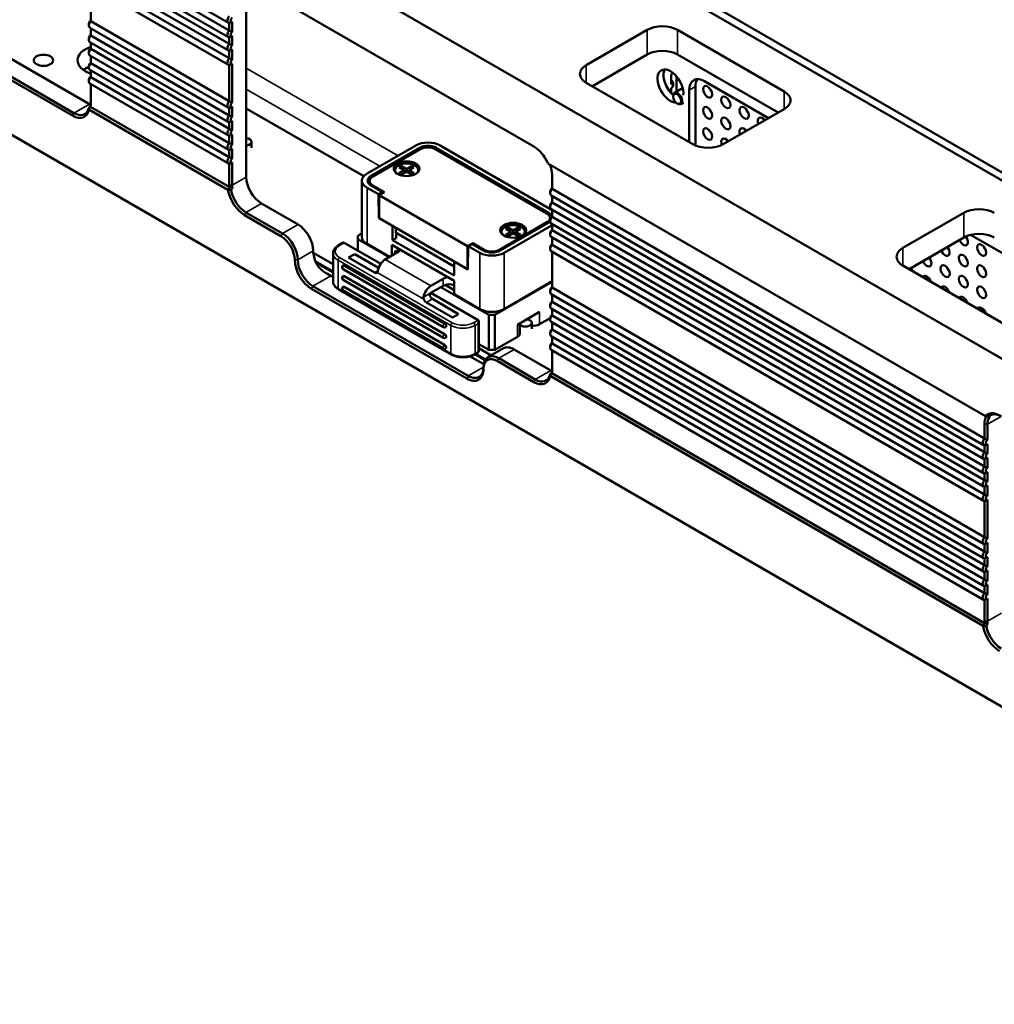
# Model space of a CAD drawing. Header units: millimetres. Extents: x 0 to 8058, y -283 to 1782.
# Tile 27 of 35: x 2145 to 2315, y 342 to 514. Entities that reach past the tile are written whole.
import ezdxf

# ---------------------------------------------------------------- set-up
doc = ezdxf.new("R2010")
doc.units = ezdxf.units.MM
doc.header["$LTSCALE"] = 3
doc.layers.add('Sichtbar (ISO)', color=7, linetype='Continuous', lineweight=50)
doc.layers.add('Sichtbar schmal (ISO)', color=7, linetype='Continuous', lineweight=35)

msp = doc.modelspace()

# ---------------------------------------------------------------- linework, layer by layer
at = {"layer": 'Sichtbar (ISO)'}
for p, q in [((1618.485, 857.384), (2405.866, 402.79)), ((2405.866, 342.165), (1618.485, 796.759)), ((2170.259, 571.273), (2354.467, 464.92)), ((2169.856, 570.081), (2354.537, 463.456)), ((2181.473, 513.065), (2157.343, 526.996)), ((2157.486, 525.656), (2181.616, 511.725)), ((2181.473, 510.581), (2157.343, 524.512)), ((2157.486, 523.317), (2181.616, 509.386)), ((2181.473, 508.242), (2157.343, 522.173)), ((2181.473, 505.742), (2157.343, 519.674)), ((2157.486, 520.818), (2181.616, 506.886)), ((2157.486, 519.592), (2157.486, 513.348)), ((2184.268, 520.625), (2234.649, 491.538)), ((2184.579, 520.446), (2184.579, 486.206)), ((2157.175, 512.884), (2157.175, 512.577)), ((2157.486, 513.348), (2181.616, 499.417)), ((2181.616, 511.725), (2181.616, 513.027)), ((2182.146, 513.258), (2182.146, 511.493)), ((2136.053, 511.16), (2157.267, 498.913)), ((2181.473, 498.273), (2157.343, 512.204)), ((2157.486, 512.122), (2157.486, 510.849)), ((2243.795, 505.698), (2254.402, 511.822)), ((2259.705, 511.822), (2278.267, 501.105)), ((2133.356, 509.603), (2154.569, 497.355)), ((2157.175, 510.384), (2157.175, 510.078)), ((2181.473, 495.773), (2157.343, 509.705)), ((2157.486, 510.849), (2181.616, 496.917)), ((2157.486, 509.623), (2157.486, 508.51)), ((2181.616, 509.386), (2181.616, 510.543)), ((2182.146, 510.774), (2182.146, 509.154)), ((2154.304, 496.896), (2133.091, 509.143)), ((2157.175, 508.045), (2157.175, 507.739)), ((2157.486, 508.51), (2181.616, 494.578)), ((2181.616, 506.886), (2181.616, 508.204)), ((2182.146, 508.435), (2182.146, 506.655)), ((2244.855, 502.024), (2254.402, 507.535)), ((2259.705, 507.535), (2277.206, 497.431)), ((2181.473, 493.434), (2157.343, 507.366)), ((2157.486, 507.284), (2157.486, 506.026)), ((2157.486, 506.026), (2181.616, 492.094)), ((2182.146, 505.936), (2182.146, 499.185)), ((2157.175, 505.561), (2157.175, 505.255)), ((2181.473, 490.95), (2157.343, 504.882)), ((2157.486, 504.799), (2157.486, 503.625)), ((2181.616, 499.417), (2181.616, 505.704)), ((2258.606, 502.395), (2258.606, 504.077)), ((2157.175, 503.161), (2157.175, 502.854)), ((2181.473, 488.55), (2157.343, 502.481)), ((2157.486, 503.625), (2181.616, 489.694)), ((2157.486, 502.399), (2157.486, 498.733)), ((2262.357, 491.919), (2243.795, 502.636)), ((2258.748, 502.895), (2258.606, 502.977)), ((2258.917, 502.215), (2258.917, 502.522)), ((2259.514, 503.72), (2259.514, 501.069)), ((2275.53, 496.463), (2264.393, 502.893)), ((2258.606, 500.791), (2258.606, 501.676)), ((2260.577, 501.683), (2259.164, 500.867)), ((2261.742, 501.362), (2261.742, 492.274)), ((2262.802, 501.975), (2262.802, 491.699)), ((2258.931, 500.229), (2258.931, 500.352)), ((2259.62, 499.035), (2259.726, 498.974)), ((2260.713, 499.163), (2260.289, 498.918)), ((2181.399, 484.008), (2157.172, 497.996)), ((2157.473, 498.429), (2157.477, 498.432)), ((2181.624, 484.491), (2157.477, 498.432)), ((2181.616, 496.917), (2181.616, 498.235)), ((2182.146, 498.466), (2182.146, 496.686)), ((2205.034, 486.337), (2184.579, 498.147)), ((2278.267, 498.043), (2267.66, 491.919)), ((2181.616, 494.578), (2181.616, 495.735)), ((2182.146, 495.967), (2182.146, 494.347)), ((2181.616, 492.094), (2181.616, 493.396)), ((2182.146, 493.628), (2182.146, 491.862)), ((2185.523, 491.307), (2185.523, 492.348)), ((2181.616, 489.694), (2181.616, 490.912)), ((2182.146, 491.144), (2182.146, 489.462)), ((2205.611, 486.806), (2214.097, 491.705)), ((2206.292, 486.413), (2214.777, 491.312)), ((2214.892, 491.062), (2206.619, 486.286)), ((2236.954, 479.856), (2217.544, 491.062)), ((2237.281, 479.983), (2217.659, 491.312)), ((2237.831, 480.452), (2218.339, 491.705)), ((2182.146, 488.743), (2182.146, 484.802)), ((2181.616, 484.802), (2181.616, 488.512)), ((2210.481, 487.204), (2210.481, 487.388)), ((2211.657, 488.123), (2211.233, 487.878)), ((2211.233, 487.878), (2212.082, 487.388)), ((2212.082, 487.388), (2211.233, 486.898)), ((2211.233, 486.898), (2211.657, 486.653)), ((2212.506, 487.633), (2211.657, 488.123)), ((2212.013, 487.427), (2211.657, 488.123)), ((2211.657, 486.653), (2212.506, 487.143)), ((2212.15, 486.937), (2212.082, 487.388)), ((2212.089, 487.341), (2212.469, 487.121)), ((2213.354, 488.123), (2212.506, 487.633)), ((2212.506, 487.633), (2212.506, 487.143)), ((2212.506, 487.143), (2213.354, 486.653)), ((2212.923, 487.341), (2212.543, 487.121)), ((2212.862, 486.937), (2212.93, 487.388)), ((2212.93, 487.388), (2213.779, 487.878)), ((2213.779, 486.898), (2212.93, 487.388)), ((2212.998, 487.427), (2213.354, 488.123)), ((2213.779, 487.878), (2213.354, 488.123)), ((2213.354, 486.653), (2213.779, 486.898)), ((2214.531, 487.204), (2214.531, 487.388)), ((2313.345, 444.572), (2237.094, 488.595)), ((2204.733, 475.783), (2204.733, 485.581)), ((2206.07, 485.52), (2206.07, 484.902)), ((2237.831, 486.639), (2237.831, 484.153)), ((2181.624, 484.491), (2181.628, 484.483)), ((2205.611, 484.357), (2207.618, 483.198)), ((2206.292, 484.75), (2208.298, 483.591)), ((2206.619, 484.755), (2208.634, 483.591)), ((2208.298, 483.591), (2207.618, 483.198)), ((2208.634, 483.591), (2207.733, 483.071)), ((2208.307, 483.402), (2208.298, 483.591)), ((2237.52, 483.689), (2237.52, 483.383)), ((2237.831, 484.153), (2313.138, 440.675)), ((2207.68, 479.06), (2207.618, 483.198)), ((2207.733, 483.071), (2223.112, 474.191)), ((2207.733, 479.029), (2207.733, 483.071)), ((2312.995, 439.531), (2237.688, 483.01)), ((2237.831, 482.927), (2237.831, 481.753)), ((2237.831, 481.753), (2313.138, 438.275)), ((2184.533, 480.056), (2190.897, 476.382)), ((2187.23, 481.613), (2193.594, 477.939)), ((2237.52, 481.289), (2237.52, 480.982)), ((2312.995, 437.131), (2237.688, 480.609)), ((2237.831, 480.527), (2237.831, 479.269)), ((2190.631, 475.922), (2184.268, 479.596)), ((2207.68, 479.06), (2207.733, 479.09)), ((2207.68, 479.06), (2210.029, 477.703)), ((2207.733, 479.029), (2223.112, 470.15)), ((2236.954, 478.325), (2228.681, 473.548)), ((2237.503, 479.09), (2237.503, 478.472)), ((2237.52, 478.804), (2237.52, 478.498)), ((2237.831, 479.269), (2313.138, 435.79)), ((2298.949, 473.854), (2309.556, 479.978)), ((2210.029, 477.703), (2210.066, 475.232)), ((2210.633, 477.354), (2210.687, 475.59)), ((2228.796, 473.421), (2237.281, 478.32)), ((2229.042, 476.488), (2229.042, 476.671)), ((2229.476, 473.028), (2237.831, 477.851)), ((2230.219, 477.406), (2229.795, 477.161)), ((2229.795, 477.161), (2230.643, 476.671)), ((2230.643, 476.671), (2229.795, 476.181)), ((2231.067, 476.916), (2230.219, 477.406)), ((2230.575, 476.711), (2230.219, 477.406)), ((2230.711, 476.221), (2230.643, 476.671)), ((2230.65, 476.624), (2231.03, 476.405)), ((2231.916, 477.406), (2231.067, 476.916)), ((2231.067, 476.916), (2231.067, 476.426)), ((2231.484, 476.624), (2231.104, 476.405)), ((2231.423, 476.221), (2231.492, 476.671)), ((2231.492, 476.671), (2232.34, 477.161)), ((2232.34, 476.181), (2231.492, 476.671)), ((2231.56, 476.711), (2231.916, 477.406)), ((2232.34, 477.161), (2231.916, 477.406)), ((2233.092, 476.488), (2233.092, 476.671)), ((2312.995, 434.647), (2237.688, 478.125)), ((2237.831, 478.043), (2237.831, 476.93)), ((2237.831, 476.93), (2313.138, 433.451)), ((2204.021, 475.998), (2204.733, 476.409)), ((2204.021, 475.998), (2204.021, 475.385)), ((2209.456, 472.247), (2204.021, 475.385)), ((2204.021, 475.385), (2204.021, 473.395)), ((2210.066, 475.232), (2210.687, 475.59)), ((2210.066, 475.232), (2220.779, 469.047)), ((2220.803, 470.626), (2210.66, 476.482)), ((2229.795, 476.181), (2230.219, 475.936)), ((2230.219, 475.936), (2231.067, 476.426)), ((2231.067, 476.426), (2231.916, 475.936)), ((2231.916, 475.936), (2232.34, 476.181)), ((2237.52, 476.465), (2237.52, 476.159)), ((2312.995, 432.308), (2237.688, 475.786)), ((2237.831, 475.704), (2237.831, 474.43)), ((2300.01, 470.18), (2309.556, 475.692)), ((2330.685, 464.62), (2310.718, 476.147)), ((2200.651, 474.332), (2201.369, 474.747)), ((2207.998, 471.099), (2201.634, 474.773)), ((2209.536, 472.293), (2205.611, 474.559)), ((2220.779, 468.129), (2209.934, 474.39)), ((2209.934, 474.39), (2209.934, 472.523)), ((2210.508, 473.355), (2210.485, 472.841)), ((2210.941, 473.104), (2210.491, 473.365)), ((2224.014, 474.712), (2223.112, 474.191)), ((2223.112, 470.15), (2223.112, 474.191)), ((2223.165, 470.119), (2223.227, 474.186)), ((2223.908, 474.579), (2223.227, 474.186)), ((2223.227, 474.186), (2225.234, 473.028)), ((2223.908, 474.579), (2225.914, 473.421)), ((2226.029, 473.548), (2224.014, 474.712)), ((2224.014, 474.712), (2224.014, 474.518)), ((2237.52, 473.966), (2237.52, 473.66)), ((2312.995, 429.808), (2237.688, 473.287)), ((2237.831, 474.43), (2313.138, 430.952)), ((2237.831, 473.204), (2237.831, 466.961)), ((2196.259, 473.032), (2199.695, 471.049)), ((2199.695, 472.936), (2199.695, 468.037)), ((2203.464, 472.798), (2202.403, 472.186)), ((2206.937, 469.568), (2202.403, 472.186)), ((2207.629, 470.393), (2203.464, 472.798)), ((2210.941, 473.104), (2208.793, 471.864)), ((2220.779, 469.047), (2220.816, 471.475)), ((2220.816, 471.475), (2223.165, 470.119)), ((2218.947, 460.087), (2201.447, 470.192)), ((2219.135, 460.718), (2201.634, 470.823)), ((2223.166, 470.181), (2223.112, 470.15)), ((2317.511, 460.076), (2298.949, 470.792)), ((2199.303, 468.987), (2199.695, 468.761)), ((2218.947, 458.22), (2201.447, 468.324)), ((2219.135, 458.851), (2201.634, 468.955)), ((2218.896, 468.511), (2216.748, 467.271)), ((2220.779, 468.129), (2220.779, 465.802)), ((2229.476, 463.23), (2237.831, 468.053)), ((2222.982, 451.121), (2195.935, 466.737)), ((2196.2, 467.196), (2223.247, 451.58)), ((2200.651, 466.64), (2220.273, 455.312)), ((2218.947, 456.352), (2201.447, 466.456)), ((2219.135, 456.983), (2201.634, 467.087)), ((2216.748, 466.047), (2218.896, 467.287)), ((2226.825, 462.219), (2218.472, 467.042)), ((2220.779, 466.537), (2219.229, 467.432)), ((2227.885, 462.219), (2237.831, 467.961)), ((2237.52, 466.496), (2237.52, 466.19)), ((2237.831, 466.961), (2313.138, 423.482)), ((2224.969, 461.301), (2216.748, 466.047)), ((2221.548, 462.357), (2217.014, 464.975)), ((2225.234, 463.23), (2220.779, 465.802)), ((2312.995, 422.339), (2237.688, 465.817)), ((2237.831, 465.735), (2237.831, 464.461)), ((2220.487, 461.745), (2215.953, 464.363)), ((2237.52, 463.997), (2237.52, 463.691)), ((2312.995, 419.839), (2237.688, 463.318)), ((2237.831, 464.461), (2313.138, 420.983)), ((2237.831, 463.235), (2237.831, 462.122)), ((2221.548, 462.357), (2220.487, 461.745)), ((2226.825, 462.219), (2227.885, 462.219)), ((2226.825, 456.096), (2226.825, 462.219)), ((2227.885, 462.219), (2227.885, 456.096)), ((2235.636, 462.714), (2231.802, 460.5)), ((2235.636, 460.57), (2237.52, 461.658)), ((2237.52, 461.658), (2237.52, 461.352)), ((2237.831, 462.122), (2313.138, 418.644)), ((2225.078, 461.058), (2225.078, 455.943)), ((2232.242, 460.754), (2232.242, 458.969)), ((2234.314, 459.77), (2234.314, 460.811)), ((2312.995, 417.5), (2237.688, 460.979)), ((2237.831, 460.896), (2237.831, 459.638)), ((2237.831, 459.638), (2313.138, 416.16)), ((2227.885, 456.096), (2231.802, 458.357)), ((2237.52, 459.174), (2237.52, 458.868)), ((2312.995, 415.016), (2237.688, 458.494)), ((2237.831, 458.412), (2237.831, 457.238)), ((2225.078, 457.104), (2226.825, 456.096)), ((2225.078, 456.394), (2227.232, 455.15)), ((2229.373, 456.385), (2226.675, 454.828)), ((2227.885, 456.096), (2226.825, 456.096)), ((2231.248, 456.2), (2237.612, 452.525)), ((2237.52, 456.773), (2237.52, 456.467)), ((2312.995, 412.616), (2237.688, 456.094)), ((2237.831, 457.238), (2313.138, 413.759)), ((2223.56, 454.982), (2225.937, 453.61)), ((2224.361, 455.312), (2224.891, 455.618)), ((2228.55, 454.642), (2234.914, 450.968)), ((2237.831, 456.012), (2237.831, 452.346)), ((2234.649, 450.509), (2228.285, 454.183)), ((2237.517, 451.608), (2312.921, 408.074)), ((2237.818, 452.042), (2237.822, 452.045)), ((2237.822, 452.045), (2313.146, 408.556)), ((2313.387, 444.547), (2313.345, 444.572)), ((2313.387, 444.547), (2313.463, 444.504)), ((2313.138, 440.675), (2313.138, 443.16)), ((2313.668, 443.16), (2313.668, 440.443)), ((2313.138, 438.275), (2313.138, 439.493)), ((2313.668, 439.725), (2313.668, 438.043)), ((2313.668, 437.324), (2313.668, 435.559)), ((2313.138, 435.79), (2313.138, 437.093)), ((2313.138, 433.451), (2313.138, 434.608)), ((2313.668, 434.84), (2313.668, 433.22)), ((2313.138, 430.952), (2313.138, 432.27)), ((2313.668, 432.501), (2313.668, 430.72)), ((2313.138, 423.482), (2313.138, 429.77)), ((2313.668, 430.002), (2313.668, 423.251)), ((2313.138, 420.983), (2313.138, 422.3)), ((2313.668, 422.532), (2313.668, 420.751)), ((2313.668, 420.033), (2313.668, 418.412)), ((2313.138, 418.644), (2313.138, 419.801)), ((2313.138, 416.16), (2313.138, 417.462)), ((2313.668, 417.694), (2313.668, 415.928)), ((2313.138, 413.759), (2313.138, 414.978)), ((2313.668, 415.209), (2313.668, 413.528)), ((2313.138, 408.867), (2313.138, 412.578)), ((2313.668, 412.809), (2313.668, 408.867)), ((2313.146, 408.556), (2313.15, 408.549))]:
    msp.add_line(p, q, dxfattribs=at)
for centre, start, end in [((2201.634, 470.516), 120, 240), ((2201.634, 468.649), 120, 240), ((2201.634, 466.781), 120, 240), ((2219.135, 460.412), 240, 300), ((2219.135, 458.544), 240, 300), ((2219.135, 456.677), 240, 300), ((2224.703, 455.943), 300, 0)]:
    msp.add_arc(centre, 0.375, start, end, dxfattribs=at)
for centre, major_axis, ratio, start_param, end_param in [((2157.751, 512.91), (-0.408, -0.706), 0.5773503, 4.405013, 6.2831853), ((2157.486, 513.063), (0.22, 0.381), 0.5773503, 0.7853982, 2.3561945), ((2181.881, 513.771), (-0.408, -0.706), 0.5773503, 4.405013, 6.5905613), ((2182.146, 513.618), (-0.22, -0.381), 0.5773503, 3.9269908, 7.0685835), ((2257.053, 510.291), (3.75, 0), 0.5773503, 0.7853982, 2.3561945), ((2157.486, 510.564), (0.22, 0.381), 0.5773503, 0.7853982, 2.3561945), ((2181.881, 511.287), (-0.408, -0.706), 0.5773503, 4.405013, 6.5905613), ((2182.146, 511.134), (-0.22, -0.381), 0.5773503, 3.9269908, 7.0685835), ((2157.751, 510.411), (-0.408, -0.706), 0.5773503, 4.405013, 6.2831853), ((2181.881, 508.948), (-0.408, -0.706), 0.5773503, 4.405013, 6.5905613), ((2159.871, 506.54), (-4.687, 0), 0.5773503, 5.2461005, 7.3202701), ((2157.751, 508.072), (-0.408, -0.706), 0.5773503, 4.405013, 6.2831853), ((2157.486, 508.225), (0.22, 0.381), 0.5773503, 0.7853982, 2.3561945), ((2182.146, 508.795), (-0.22, -0.381), 0.5773503, 3.9269908, 7.0685835), ((2257.053, 506.004), (3.75, 0), 0.5773503, 0.7853982, 2.3561945), ((2157.751, 505.588), (-0.408, -0.706), 0.5773503, 4.405013, 6.2831853), ((2157.486, 505.741), (0.22, 0.381), 0.5773503, 0.7853982, 2.3561945), ((2181.881, 506.448), (-0.408, -0.706), 0.5773503, 4.405013, 6.5905613), ((2182.146, 506.295), (-0.22, -0.381), 0.5773503, 3.9269908, 7.0685835), ((2159.871, 503.172), (4.688, 0), 0.5773503, 2.1835623, 2.4699739), ((2159.871, 502.866), (-5.063, 0), 0.5773503, 5.2739758, 5.4600284), ((2246.446, 504.167), (-3.75, 0), 0.5773503, 5.4977871, 7.0685835), ((2258.454, 502.036), (-1.594, 2.76), 0.5773503, 3.830433, 9.1162388), ((2259.514, 502.648), (-1.594, 2.76), 0.5773503, 0.3392248, 2.0973808), ((2258.606, 504.436), (0.22, 0.381), 0.5773503, 3.9269908, 4.8562068), ((2157.751, 503.187), (-0.408, -0.706), 0.5773503, 4.405013, 6.2831853), ((2157.486, 503.34), (0.22, 0.381), 0.5773503, 0.7853982, 2.3561945), ((2258.34, 502.189), (0.408, 0.706), 0.5773503, 5.4977871, 6.5905613), ((2258.606, 502.036), (0.22, 0.381), 0.5773503, 3.9269908, 7.0685835), ((2264.393, 499.831), (-1.875, 3.248), 0.5773503, 5.4977871, 7.0685835), ((2265.454, 500.444), (-1.875, 3.248), 0.5773503, 0.2867566, 0.7853982), ((2259.726, 499.893), (0.562, -0.974), 0.5773503, 5.4977871, 10.2101761), ((2265.984, 501.668), (0.563, -0.974), 0.5773503, 4.3725521, 5.0522259), ((2275.615, 499.574), (3.75, 0), 0.5773503, 5.4977871, 7.0685835), ((2157.267, 501.975), (1.875, -3.248), 0.5773503, 5.4977871, 5.5773849), ((2154.834, 500.57), (-1.875, 3.248), 0.5773503, 3.7849374, 3.9269908), ((2181.881, 498.979), (-0.408, -0.706), 0.5773503, 4.405013, 6.5905613), ((2182.146, 498.826), (-0.22, -0.381), 0.5773503, 3.9269908, 7.0685835), ((2269.166, 499.831), (0.563, -0.974), 0.5773503, 4.3725521, 5.0522259), ((2154.304, 500.264), (2.063, -3.572), 0.5773503, 5.4977871, 6.8857483), ((2154.569, 500.417), (1.875, -3.248), 0.5773503, 5.4977871, 6.8348973), ((2154.569, 500.417), (2.063, -3.572), 0.5773503, 0.6928055, 0.7853982), ((2265.984, 497.994), (0.563, -0.974), 0.5773503, 4.3725521, 5.0522259), ((2272.348, 497.994), (0.563, -0.974), 0.5773503, 4.3725521, 5.0522259), ((2181.881, 496.479), (-0.408, -0.706), 0.5773503, 4.405013, 6.5905613), ((2182.146, 496.326), (-0.22, -0.381), 0.5773503, 3.9269908, 7.0685835), ((2269.166, 496.157), (0.563, -0.974), 0.5773503, 4.3725521, 5.0522259), ((2274.47, 495.545), (-0.563, 0.974), 0.5773503, 4.9503536, 7.616017), ((2275.53, 496.157), (0.563, -0.974), 0.5773503, 4.3725521, 4.4744244), ((2181.881, 494.14), (-0.408, -0.706), 0.5773503, 4.405013, 6.5905613), ((2182.146, 493.987), (-0.22, -0.381), 0.5773503, 3.9269908, 7.0685835), ((2265.984, 494.32), (0.563, -0.974), 0.5773503, 4.3725521, 5.0522259), ((2271.288, 493.708), (-0.563, 0.974), 0.5773503, 4.9503536, 7.616017), ((2272.348, 494.32), (0.563, -0.974), 0.5773503, 4.3725521, 4.4744244), ((2181.881, 491.656), (-0.408, -0.706), 0.5773503, 4.405013, 6.5905613), ((2184.398, 492.348), (1.125, 0), 0.5773503, 4.8733608, 7.6930098), ((2216.218, 490.48), (3, 0), 0.5773503, 0.7853982, 2.3561945), ((2268.106, 491.87), (-0.563, 0.974), 0.5773503, 4.9503536, 7.6070702), ((2269.166, 492.483), (0.563, -0.974), 0.5773503, 4.3725521, 4.4744244), ((2182.146, 491.503), (-0.22, -0.381), 0.5773503, 3.9269908, 7.0685835), ((2216.218, 490.48), (2.037, 0), 0.5773503, 0.7853982, 2.3561945), ((2216.218, 490.297), (-1.875, 0), 0.5773503, 3.9269908, 5.4977871), ((2234.649, 488.17), (2.062, -3.572), 0.5773503, 1.3623295, 2.3561945), ((2265.008, 493.45), (-3.75, 0), 0.5773503, 0.7853982, 2.3561945), ((2181.881, 489.256), (-0.408, -0.706), 0.5773503, 4.405013, 6.5905613), ((2182.146, 489.103), (-0.22, -0.381), 0.5773503, 3.9269908, 7.0685835), ((2212.506, 487.388), (2.25, 0), 0.5773503, 0.1062659, 3.0353267), ((2212.506, 487.388), (2.025, 0), 0.5773503, 5.8936673, 9.8142959), ((2212.506, 487.204), (-2.025, 0), 0.5773503, 0, 0.1023161), ((2212.506, 487.204), (2.025, 0), 0.5773503, 6.1808692, 6.2831853), ((2234.914, 488.323), (2.063, -3.572), 0.5773503, 0.7853982, 1.25726), ((2187.23, 484.675), (-1.875, 3.248), 0.5773503, 0.7853982, 2.3561945), ((2207.733, 485.581), (-3, 0), 0.5773503, 5.4977871, 7.0685835), ((2207.733, 485.581), (-2.037, 0), 0.5773503, 5.4977871, 7.0685835), ((2207.945, 485.52), (-1.875, 0), 0.5773503, 5.4977871, 7.0685835), ((2184.268, 482.965), (-2.062, 3.572), 0.5773503, 0.9682333, 2.3561945), ((2184.533, 483.118), (-2.063, 3.572), 0.5773503, 0.7853982, 0.8779862), ((2184.533, 483.118), (1.875, -3.248), 0.5773503, 4.1606722, 5.4977871), ((2184.798, 483.271), (1.875, -3.248), 0.5773503, 3.9269908, 4.0690391), ((2238.096, 483.716), (-0.408, -0.706), 0.5773503, 4.405013, 6.2831853), ((2237.831, 483.869), (0.22, 0.381), 0.5773503, 0.7853982, 2.3561945), ((2238.096, 481.315), (-0.408, -0.706), 0.5773503, 4.405013, 6.2831853), ((2237.831, 481.468), (0.22, 0.381), 0.5773503, 0.7853982, 2.3561945), ((2312.208, 478.447), (3.75, 0), 0.5773503, 0.7853982, 2.3561945), ((2235.628, 479.09), (1.875, 0), 0.5773503, 5.4977871, 7.0685835), ((2235.84, 479.151), (2.037, 0), 0.5773503, 0.2148453, 0.7853982), ((2235.84, 479.151), (2.037, 0), 0.5773503, 5.4977871, 5.6813388), ((2238.096, 478.831), (-0.408, -0.706), 0.5773503, 4.405013, 6.2831853), ((2237.831, 478.984), (0.22, 0.381), 0.5773503, 0.7853982, 2.3561945), ((2193.594, 474.877), (1.875, -3.248), 0.5773503, 0.7853982, 2.3561945), ((2231.067, 476.671), (2.25, 0), 0.5773503, 0.1062659, 3.0353267), ((2231.067, 476.671), (2.025, 0), 0.5773503, 5.8936673, 9.8142959), ((2238.096, 476.492), (-0.408, -0.706), 0.5773503, 4.405013, 6.2831853), ((2237.831, 476.645), (0.22, 0.381), 0.5773503, 0.7853982, 2.3561945), ((2190.631, 473.167), (-1.688, 2.923), 0.5773503, 3.9269908, 5.4977871), ((2190.897, 473.32), (1.875, -3.248), 0.5773503, 0.7853982, 2.3561945), ((2207.733, 475.783), (-3, 0), 0.5773503, 0, 0.7853982), ((2231.067, 476.488), (-2.025, 0), 0.5773503, 0, 0.1023161), ((2231.067, 476.488), (2.025, 0), 0.5773503, 6.1808692, 6.2831853), ((2309.471, 475.336), (0.563, -0.974), 0.5773503, 4.4744713, 8.0740225), ((2312.208, 474.161), (3.75, 0), 0.5773503, 0.7853982, 2.3561945), ((2310.532, 475.949), (0.563, -0.974), 0.5773503, 4.4886894, 5.0522259), ((2198.898, 471.815), (1.875, -3.248), 0.5773503, 3.9269908, 4.5704919), ((2201.369, 474.314), (0.265, 0.459), 0.5773503, 0, 0.7853982), ((2209.881, 473.717), (1.5, 0), 0.5773503, 5.4977871, 6.1103913), ((2227.355, 474.252), (2.037, 0), 0.5773503, 3.9269908, 5.4977871), ((2227.355, 474.314), (-1.875, 0), 0.5773503, 0.7853982, 2.3561945), ((2238.096, 473.993), (-0.408, -0.706), 0.5773503, 4.405013, 6.2831853), ((2237.831, 474.146), (0.22, 0.381), 0.5773503, 0.7853982, 2.3561945), ((2301.601, 472.323), (-3.75, 0), 0.5773503, 5.4977871, 7.0685835), ((2306.289, 473.499), (0.563, -0.974), 0.5773503, 4.4744713, 8.0918993), ((2307.35, 474.112), (0.563, -0.974), 0.5773503, 4.4744713, 5.0522259), ((2313.714, 474.112), (0.562, -0.974), 0.5773503, 4.3725521, 5.0522259), ((2195.935, 470.105), (-2.062, 3.572), 0.5773503, 0.7853982, 2.3561945), ((2196.2, 470.258), (1.875, -3.248), 0.5773503, 3.9269908, 5.4977871), ((2208.793, 470.333), (0.938, 1.624), 0.5773503, 0.7853982, 2.1548366), ((2227.355, 474.252), (3, 0), 0.5773503, 3.9269908, 5.4977871), ((2303.107, 471.662), (0.562, -0.974), 0.5773503, 4.4744713, 8.0918993), ((2304.168, 472.275), (0.562, -0.974), 0.5773503, 4.4744713, 5.0522259), ((2310.532, 472.275), (0.563, -0.974), 0.5773503, 4.3725521, 5.0522259), ((2201.634, 470.516), (-0.188, 0.325), 0.5773503, 5.4977871, 6.2831853), ((2300.986, 470.437), (0.563, -0.974), 0.5773503, 4.4744713, 5.0323224), ((2299.925, 469.825), (0.563, -0.974), 0.5773503, 1.2406854, 1.808714), ((2307.35, 470.437), (0.563, -0.974), 0.5773503, 4.3725521, 5.0522259), ((2313.714, 470.437), (0.562, -0.974), 0.5773503, 4.3725521, 5.0522259), ((2201.634, 468.649), (-0.188, 0.325), 0.5773503, 5.4977871, 6.2831853), ((2206.937, 470.18), (0.375, -0.65), 0.5773503, 5.4977871, 6.5449847), ((2219.957, 467.899), (1.5, 0), 0.5773503, 1.7435903, 2.3561945), ((2303.107, 467.988), (-0.563, 0.974), 0.5773503, 4.382278, 6.6132963), ((2304.168, 468.6), (0.562, -0.974), 0.5773503, 4.3725521, 5.0323224), ((2310.532, 468.6), (0.563, -0.974), 0.5773503, 4.3725521, 5.0522259), ((2201.634, 466.781), (-0.188, 0.325), 0.5773503, 5.4977871, 6.2831853), ((2216.748, 465.74), (-0.937, -1.624), 0.5773503, 3.9269908, 5.2964292), ((2219.957, 466.674), (-1.5, 0), 0.5773503, 4.1324083, 5.4977871), ((2238.096, 466.523), (-0.408, -0.706), 0.5773503, 4.405013, 6.2831853), ((2237.831, 466.676), (0.22, 0.381), 0.5773503, 0.7853982, 2.3561945), ((2306.289, 466.151), (-0.563, 0.974), 0.5773503, 4.382278, 6.6132963), ((2307.35, 466.763), (0.563, -0.974), 0.5773503, 4.3725521, 5.0323224), ((2313.714, 466.763), (0.562, -0.974), 0.5773503, 4.3725521, 5.0522259), ((2215.953, 464.975), (-0.375, 0.65), 0.5773503, 1.3089969, 2.3561945), ((2217.014, 465.587), (0.375, -0.65), 0.5773503, 4.4505896, 5.4977871), ((2309.471, 464.314), (-0.563, 0.974), 0.5773503, 4.382278, 6.6132963), ((2310.532, 464.926), (0.563, -0.974), 0.5773503, 4.3725521, 5.0323224), ((2227.355, 464.455), (-3, 0), 0.5773503, 0.7853982, 2.3561945), ((2238.096, 464.024), (-0.408, -0.706), 0.5773503, 4.405013, 6.2831853), ((2237.831, 464.177), (0.22, 0.381), 0.5773503, 0.7853982, 2.3561945), ((2312.653, 462.477), (-0.563, 0.974), 0.5773503, 4.382278, 6.6132963), ((2313.714, 463.089), (0.562, -0.974), 0.5773503, 4.3725521, 5.0323224), ((2224.703, 460.842), (-0.265, -0.459), 0.5773503, 1.5707963, 3.1415927), ((2233.189, 460.811), (1.125, 0), 0.5773503, 3.711733, 7.6311197), ((2238.096, 461.685), (-0.408, -0.706), 0.5773503, 4.405013, 6.2831853), ((2237.831, 461.838), (0.22, 0.381), 0.5773503, 0.7853982, 2.3561945), ((2219.135, 460.412), (0.187, -0.325), 0.5773503, 0, 2.3561945), ((2234.575, 461.183), (-1.5, 0), 0.5773503, 1.3956399, 2.3561945), ((2238.096, 459.2), (-0.408, -0.706), 0.5773503, 4.405013, 6.2831853), ((2237.831, 459.354), (0.22, 0.381), 0.5773503, 0.7853982, 2.3561945), ((2219.135, 458.544), (0.187, -0.325), 0.5773503, 0, 2.3561945), ((2230.742, 458.969), (1.5, 0), 0.5773503, 5.4977871, 6.2831853), ((2219.135, 456.677), (0.187, -0.325), 0.5773503, 0, 2.3561945), ((2231.248, 453.138), (-1.875, 3.248), 0.5773503, 5.4977871, 6.2831853), ((2238.096, 456.8), (-0.408, -0.706), 0.5773503, 4.405013, 6.2831853), ((2237.831, 456.953), (0.22, 0.381), 0.5773503, 0.7853982, 2.3561945), ((2228.55, 451.58), (-1.875, 3.248), 0.5773503, 5.4977871, 7.0685835), ((2228.285, 451.427), (-1.687, 2.923), 0.5773503, 5.4977871, 7.0685835), ((2222.982, 454.489), (2.063, -3.572), 0.5773503, 5.4977871, 7.0685835), ((2223.247, 454.642), (1.875, -3.248), 0.5773503, 5.4977871, 7.0685835), ((2235.179, 454.183), (-1.875, 3.248), 0.5773503, 3.7849425, 3.9269908), ((2234.649, 453.877), (2.063, -3.572), 0.5773503, 5.4977871, 6.8857483), ((2234.914, 454.03), (1.875, -3.248), 0.5773503, 5.4977871, 6.8349021), ((2237.612, 455.587), (-1.875, 3.248), 0.5773503, 2.3561945, 2.4357923), ((2234.914, 454.03), (2.063, -3.572), 0.5773503, 0.6928101, 0.7853982), ((2316.055, 441.476), (-2.063, 3.572), 0.5773503, 0.3135363, 0.7853982), ((2315.789, 441.323), (-2.063, 3.572), 0.5773503, 5.4977871, 6.4916521), ((2316.32, 441.629), (-1.875, 3.248), 0.5773503, 0.223324, 0.7853982), ((2316.055, 441.476), (-1.875, 3.248), 0.5773503, 5.4977871, 6.4000517), ((2316.963, 443.069), (3.057, -1.493), 0.0687461, 2.8379408, 2.9608497), ((2313.403, 440.237), (-0.408, -0.706), 0.5773503, 4.405013, 6.5905613), ((2313.668, 440.084), (-0.22, -0.381), 0.5773503, 3.9269908, 7.0685835), ((2313.403, 437.837), (-0.408, -0.706), 0.5773503, 4.405013, 6.5905613), ((2313.668, 437.684), (-0.22, -0.381), 0.5773503, 3.9269908, 7.0685835), ((2313.403, 435.353), (-0.408, -0.706), 0.5773503, 4.405013, 6.5905613), ((2313.668, 435.199), (-0.22, -0.381), 0.5773503, 3.9269908, 7.0685835), ((2313.403, 433.014), (-0.408, -0.706), 0.5773503, 4.405013, 6.5905613), ((2313.668, 432.86), (-0.22, -0.381), 0.5773503, 3.9269908, 7.0685835), ((2313.403, 430.514), (-0.408, -0.706), 0.5773503, 4.405013, 6.5905613), ((2313.668, 430.361), (-0.22, -0.381), 0.5773503, 3.9269908, 7.0685835), ((2313.403, 423.045), (-0.408, -0.706), 0.5773503, 4.405013, 6.5905613), ((2313.668, 422.891), (-0.22, -0.381), 0.5773503, 3.9269908, 7.0685835), ((2313.403, 420.545), (-0.408, -0.706), 0.5773503, 4.405013, 6.5905613), ((2313.668, 420.392), (-0.22, -0.381), 0.5773503, 3.9269908, 7.0685835), ((2313.403, 418.206), (-0.408, -0.706), 0.5773503, 4.405013, 6.5905613), ((2313.668, 418.053), (-0.22, -0.381), 0.5773503, 3.9269908, 7.0685835), ((2313.403, 415.722), (-0.408, -0.706), 0.5773503, 4.405013, 6.5905613), ((2313.668, 415.569), (-0.22, -0.381), 0.5773503, 3.9269908, 7.0685835), ((2313.403, 413.322), (-0.408, -0.706), 0.5773503, 4.405013, 6.5905613), ((2313.668, 413.168), (-0.22, -0.381), 0.5773503, 3.9269908, 7.0685835), ((2315.789, 407.03), (-2.062, 3.572), 0.5773503, 0.9682333, 2.3561945), ((2316.055, 407.183), (-2.063, 3.572), 0.5773503, 0.7853982, 0.8779862), ((2316.32, 407.337), (1.875, -3.248), 0.5773503, 3.9269908, 4.0690391), ((2316.055, 407.183), (1.875, -3.248), 0.5773503, 4.1606722, 5.4977871)]:
    msp.add_ellipse(centre, major_axis=major_axis, ratio=ratio, start_param=start_param, end_param=end_param, dxfattribs=at)
for centre, major_axis in [((2149.264, 506.54), (1.688, 0)), ((2259.62, 499.831), (-0.487, 0.844)), ((2264.924, 501.056), (-0.563, 0.974)), ((2268.106, 499.219), (-0.563, 0.974)), ((2264.924, 497.382), (-0.563, 0.974)), ((2271.288, 497.382), (-0.563, 0.974)), ((2268.106, 495.545), (-0.563, 0.974)), ((2264.924, 493.708), (-0.563, 0.974)), ((2212.506, 487.663), (-2.25, 0)), ((2231.067, 476.947), (-2.25, 0)), ((2312.653, 473.499), (-0.563, 0.974)), ((2309.471, 471.662), (-0.563, 0.974)), ((2306.289, 469.825), (-0.563, 0.974)), ((2312.653, 469.825), (-0.563, 0.974)), ((2309.471, 467.988), (-0.563, 0.974)), ((2312.653, 466.151), (-0.563, 0.974))]:
    msp.add_ellipse(centre, major_axis=major_axis, ratio=0.5773503, dxfattribs=at)
for points, degree in [([(2182.146, 513.258), (2181.946, 513.143), (2181.616, 513.027)], 2), ([(2182.146, 511.493), (2181.946, 511.609), (2181.616, 511.725)], 2), ([(2182.146, 510.774), (2181.946, 510.658), (2181.616, 510.543)], 2), ([(2182.146, 509.154), (2181.946, 509.27), (2181.616, 509.386)], 2), ([(2182.146, 508.435), (2181.946, 508.319), (2181.616, 508.204)], 2), ([(2182.146, 506.655), (2181.946, 506.77), (2181.616, 506.886)], 2), ([(2182.146, 505.936), (2181.946, 505.82), (2181.616, 505.704)], 2), ([(2182.146, 499.185), (2181.946, 499.301), (2181.616, 499.417)], 2), ([(2157.174, 498.028), (2157.174, 498.017), (2157.173, 498.006), (2157.172, 497.996)], 3), ([(2157.459, 498.621), (2157.465, 498.564), (2157.47, 498.501), (2157.473, 498.429)], 3), ([(2182.146, 498.466), (2181.946, 498.35), (2181.616, 498.235)], 2), ([(2182.146, 496.686), (2181.946, 496.801), (2181.616, 496.917)], 2), ([(2182.146, 495.967), (2181.946, 495.851), (2181.616, 495.735)], 2), ([(2182.146, 494.347), (2181.946, 494.462), (2181.616, 494.578)], 2), ([(2182.146, 493.628), (2181.946, 493.512), (2181.616, 493.396)], 2), ([(2182.146, 491.862), (2181.946, 491.978), (2181.616, 492.094)], 2), ([(2182.146, 491.144), (2181.946, 491.028), (2181.616, 490.912)], 2), ([(2182.146, 489.462), (2181.946, 489.578), (2181.616, 489.694)], 2), ([(2182.146, 488.743), (2181.946, 488.627), (2181.616, 488.512)], 2), ([(2181.399, 484.008), (2181.408, 484.014), (2181.417, 484.02), (2181.426, 484.026)], 3), ([(2181.953, 483.898), (2181.788, 483.942), (2181.613, 483.985), (2181.426, 484.026)], 3), ([(2237.519, 451.64), (2237.512, 451.711), (2237.504, 451.775), (2237.494, 451.832)], 3), ([(2237.519, 451.64), (2237.519, 451.63), (2237.518, 451.619), (2237.517, 451.608)], 3), ([(2314.076, 444.557), (2313.884, 444.54), (2313.68, 444.522), (2313.463, 444.504)], 3), ([(2313.668, 440.443), (2313.468, 440.559), (2313.138, 440.675)], 2), ([(2313.668, 439.725), (2313.468, 439.609), (2313.138, 439.493)], 2), ([(2313.668, 438.043), (2313.468, 438.159), (2313.138, 438.275)], 2), ([(2313.668, 437.324), (2313.468, 437.208), (2313.138, 437.093)], 2), ([(2313.668, 435.559), (2313.468, 435.675), (2313.138, 435.79)], 2), ([(2313.668, 434.84), (2313.468, 434.724), (2313.138, 434.608)], 2), ([(2313.668, 433.22), (2313.468, 433.336), (2313.138, 433.451)], 2), ([(2313.668, 432.501), (2313.468, 432.385), (2313.138, 432.27)], 2), ([(2313.668, 430.72), (2313.468, 430.836), (2313.138, 430.952)], 2), ([(2313.668, 430.002), (2313.468, 429.886), (2313.138, 429.77)], 2), ([(2313.668, 423.251), (2313.468, 423.367), (2313.138, 423.482)], 2), ([(2313.668, 422.532), (2313.468, 422.416), (2313.138, 422.3)], 2), ([(2313.668, 420.751), (2313.468, 420.867), (2313.138, 420.983)], 2), ([(2313.668, 420.033), (2313.468, 419.917), (2313.138, 419.801)], 2), ([(2313.668, 418.412), (2313.468, 418.528), (2313.138, 418.644)], 2), ([(2313.668, 417.694), (2313.468, 417.578), (2313.138, 417.462)], 2), ([(2313.668, 415.928), (2313.468, 416.044), (2313.138, 416.16)], 2), ([(2313.668, 415.209), (2313.468, 415.094), (2313.138, 414.978)], 2), ([(2313.668, 413.528), (2313.468, 413.644), (2313.138, 413.759)], 2), ([(2313.668, 412.809), (2313.468, 412.693), (2313.138, 412.578)], 2), ([(2312.921, 408.074), (2312.93, 408.08), (2312.939, 408.086), (2312.948, 408.092)], 3), ([(2313.475, 407.964), (2313.31, 408.008), (2313.134, 408.051), (2312.948, 408.092)], 3)]:
    msp.add_open_spline(points, degree=degree, dxfattribs=at)
for points, knots in [([(2157.149, 498.219), (2157.202, 498.284), (2157.255, 498.351), (2157.358, 498.485), (2157.409, 498.553), (2157.459, 498.621)], [0, 0, 0, 0, 0.033909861, 0.033909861, 0.06782041, 0.06782041, 0.06782041, 0.06782041]), ([(2157.149, 498.219), (2157.154, 498.19), (2157.158, 498.161), (2157.167, 498.098), (2157.171, 498.063), (2157.174, 498.028)], [-0.072755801, -0.072755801, -0.072755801, -0.072755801, -0.038455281, -0.038455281, 0, 0, 0, 0]), ([(2157.477, 498.432), (2157.429, 498.363), (2157.379, 498.295), (2157.278, 498.16), (2157.227, 498.094), (2157.174, 498.028)], [-0.067591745, -0.067591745, -0.067591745, -0.067591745, -0.033796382, -0.033796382, -0.000001, -0.000001, -0.000001, -0.000001]), ([(2181.426, 484.026), (2181.457, 484.104), (2181.489, 484.182), (2181.555, 484.337), (2181.589, 484.414), (2181.624, 484.491)], [-0.067589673, -0.067589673, -0.067589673, -0.067589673, -0.033795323, -0.033795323, -0.000000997, -0.000000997, -0.000000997, -0.000000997]), ([(2182.173, 484.353), (2182.09, 484.375), (2182.006, 484.396), (2181.824, 484.439), (2181.726, 484.462), (2181.628, 484.483)], [0, 0, 0, 0, 0.034798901, 0.034798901, 0.075276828, 0.075276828, 0.075276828, 0.075276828]), ([(2182.173, 484.353), (2182.134, 484.278), (2182.097, 484.202), (2182.023, 484.051), (2181.988, 483.974), (2181.953, 483.898)], [0.000000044, 0.000000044, 0.000000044, 0.000000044, 0.033916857, 0.033916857, 0.067832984, 0.067832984, 0.067832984, 0.067832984]), ([(2200.651, 474.332), (2200.539, 474.268), (2200.434, 474.197), (2200.241, 474.044), (2200.153, 473.961), (2199.996, 473.783), (2199.928, 473.688), (2199.815, 473.488), (2199.77, 473.382), (2199.71, 473.163), (2199.695, 473.049), (2199.695, 472.936)], [3.14159265, 3.14159265, 3.14159265, 3.14159265, 3.29867229, 3.29867229, 3.45575192, 3.45575192, 3.61283155, 3.61283155, 3.76991118, 3.76991118, 3.92699082, 3.92699082, 3.92699082, 3.92699082]), ([(2196.776, 471.203), (2196.828, 471.094), (2196.886, 470.991), (2197.224, 470.463), (2197.629, 470.087), (2198.488, 469.458), (2198.937, 469.198), (2199.303, 468.987)], [1.39243757, 1.39243757, 1.39243757, 1.39243757, 1.43795401, 1.43795401, 1.6445406, 1.6445406, 1.85112719, 1.85112719, 1.85112719, 1.85112719]), ([(2207.397, 469.609), (2207.408, 469.626), (2207.419, 469.645), (2207.459, 469.727), (2207.481, 469.806), (2207.494, 469.889)], [-0.208292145, -0.208292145, -0.208292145, -0.208292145, -0.195553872, -0.195553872, -0.157830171, -0.157830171, -0.157830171, -0.157830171]), ([(2199.695, 468.037), (2199.695, 467.924), (2199.71, 467.81), (2199.77, 467.591), (2199.815, 467.485), (2199.928, 467.284), (2199.996, 467.189), (2200.153, 467.012), (2200.241, 466.929), (2200.434, 466.776), (2200.539, 466.705), (2200.651, 466.64)], [3.92699082, 3.92699082, 3.92699082, 3.92699082, 4.08407045, 4.08407045, 4.24115008, 4.24115008, 4.39822972, 4.39822972, 4.55530935, 4.55530935, 4.71238898, 4.71238898, 4.71238898, 4.71238898]), ([(2215.449, 465.297), (2215.436, 465.214), (2215.44, 465.12), (2215.472, 464.996), (2215.482, 464.965), (2215.494, 464.934)], [-0.151344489, -0.151344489, -0.151344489, -0.151344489, -0.113620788, -0.113620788, -0.100882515, -0.100882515, -0.100882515, -0.100882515]), ([(2216.554, 465.546), (2216.537, 465.592), (2216.527, 465.644), (2216.531, 465.748), (2216.545, 465.8), (2216.587, 465.888), (2216.615, 465.93), (2216.679, 465.999), (2216.715, 466.027), (2216.748, 466.047)], [0.111869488, 0.111869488, 0.111869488, 0.111869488, 0.131841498, 0.131841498, 0.151813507, 0.151813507, 0.170679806, 0.170679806, 0.189546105, 0.189546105, 0.189546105, 0.189546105]), ([(2220.273, 455.312), (2220.497, 455.182), (2220.749, 455.077), (2221.289, 454.918), (2221.578, 454.865), (2222.167, 454.811), (2222.467, 454.811), (2223.056, 454.865), (2223.344, 454.918), (2223.885, 455.077), (2224.137, 455.182), (2224.361, 455.312)], [4.712389, 4.712389, 4.712389, 4.712389, 5.0265482, 5.0265482, 5.3407075, 5.3407075, 5.6548668, 5.6548668, 5.969026, 5.969026, 6.2831853, 6.2831853, 6.2831853, 6.2831853]), ([(2237.494, 451.832), (2237.547, 451.897), (2237.6, 451.964), (2237.703, 452.098), (2237.754, 452.166), (2237.804, 452.234)], [0, 0, 0, 0, 0.033909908, 0.033909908, 0.067820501, 0.067820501, 0.067820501, 0.067820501]), ([(2237.822, 452.045), (2237.774, 451.976), (2237.724, 451.908), (2237.623, 451.773), (2237.572, 451.706), (2237.519, 451.64)], [-0.067588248, -0.067588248, -0.067588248, -0.067588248, -0.033794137, -0.033794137, 0, 0, 0, 0]), ([(2237.818, 452.042), (2237.817, 452.078), (2237.814, 452.113), (2237.81, 452.177), (2237.807, 452.206), (2237.804, 452.234)], [0.000001, 0.000001, 0.000001, 0.000001, 0.040482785, 0.040482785, 0.075284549, 0.075284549, 0.075284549, 0.075284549]), ([(2313.974, 444.575), (2313.881, 444.572), (2313.787, 444.567), (2313.591, 444.558), (2313.489, 444.553), (2313.387, 444.547)], [-0.08100972, -0.08100972, -0.08100972, -0.08100972, -0.042031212, -0.042031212, 0, 0, 0, 0]), ([(2312.948, 408.092), (2312.979, 408.17), (2313.011, 408.248), (2313.077, 408.403), (2313.111, 408.48), (2313.146, 408.556)], [-0.067588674, -0.067588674, -0.067588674, -0.067588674, -0.033794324, -0.033794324, 0, 0, 0, 0]), ([(2313.695, 408.419), (2313.611, 408.44), (2313.528, 408.461), (2313.346, 408.505), (2313.248, 408.527), (2313.15, 408.549)], [0, 0, 0, 0, 0.03479874, 0.03479874, 0.075276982, 0.075276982, 0.075276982, 0.075276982]), ([(2313.695, 408.419), (2313.656, 408.344), (2313.618, 408.268), (2313.545, 408.117), (2313.51, 408.04), (2313.475, 407.964)], [0.000000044, 0.000000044, 0.000000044, 0.000000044, 0.033916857, 0.033916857, 0.067832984, 0.067832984, 0.067832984, 0.067832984])]:
    msp.add_open_spline(points, degree=3, knots=knots, dxfattribs=at)
at = {"layer": 'Sichtbar schmal (ISO)'}
for p, q in [((2254.402, 507.535), (2254.402, 511.822)), ((2259.705, 507.535), (2259.705, 511.822)), ((2184.579, 505.19), (2211.016, 489.926)), ((2243.795, 502.636), (2243.795, 505.698)), ((2207.834, 488.089), (2184.579, 501.515)), ((2262.802, 501.975), (2261.742, 501.362)), ((2278.267, 498.043), (2278.267, 501.105)), ((2154.569, 497.355), (2157.267, 498.913)), ((2154.569, 497.355), (2154.304, 496.896)), ((2214.787, 491.001), (2214.777, 491.312)), ((2217.659, 491.312), (2217.65, 491.001)), ((2182.146, 484.802), (2184.579, 486.206)), ((2206.292, 486.413), (2206.303, 486.043)), ((2182.146, 484.802), (2181.616, 484.802)), ((2205.611, 474.559), (2205.611, 484.357)), ((2206.619, 484.755), (2206.619, 484.561)), ((2184.533, 480.056), (2184.268, 479.596)), ((2187.23, 481.613), (2184.533, 480.056)), ((2236.954, 478.325), (2236.954, 478.131)), ((2237.281, 479.983), (2237.27, 479.613)), ((2309.556, 475.692), (2309.556, 479.978)), ((2190.897, 476.382), (2193.594, 477.939)), ((2190.631, 475.922), (2190.897, 476.382)), ((2193.548, 471.789), (2196.246, 473.346)), ((2201.634, 474.773), (2200.839, 474.314)), ((2210.941, 473.104), (2210.941, 473.808)), ((2226.029, 473.548), (2226.029, 473.359)), ((2228.681, 473.359), (2228.681, 473.548)), ((2298.949, 470.792), (2298.949, 473.854)), ((2193.548, 471.789), (2193.018, 471.789)), ((2199.695, 469.824), (2196.601, 471.61)), ((2220.196, 460.382), (2200.573, 471.711)), ((2200.573, 471.711), (2200.573, 466.812)), ((2200.839, 472.17), (2220.461, 460.842)), ((2208.793, 471.864), (2216.748, 467.271)), ((2225.234, 463.23), (2225.234, 473.028)), ((2229.476, 473.028), (2229.476, 463.23)), ((2196.776, 471.203), (2199.695, 469.518)), ((2206.937, 469.568), (2207.494, 469.889)), ((2199.303, 468.987), (2196.2, 467.196)), ((2215.494, 464.934), (2207.397, 469.609)), ((2218.896, 467.287), (2218.896, 468.511)), ((2196.2, 467.196), (2195.935, 466.737)), ((2200.573, 466.812), (2220.196, 455.483)), ((2215.449, 465.297), (2216.748, 466.047)), ((2217.014, 464.975), (2215.953, 464.363)), ((2224.173, 460.842), (2224.969, 461.301)), ((2233.836, 461.342), (2233.836, 461.674)), ((2235.636, 462.714), (2235.636, 460.57)), ((2220.196, 455.483), (2220.196, 460.382)), ((2224.969, 460.688), (2224.438, 460.382)), ((2224.438, 460.382), (2224.438, 455.483)), ((2224.969, 455.789), (2224.969, 460.688)), ((2231.802, 458.357), (2231.802, 460.5)), ((2231.248, 456.2), (2228.55, 454.642)), ((2224.33, 455.294), (2226.14, 454.249)), ((2224.438, 455.483), (2224.969, 455.789)), ((2226.281, 454.475), (2224.596, 455.447)), ((2228.55, 454.642), (2228.285, 454.183)), ((2223.247, 451.58), (2225.898, 453.111)), ((2225.898, 453.111), (2225.898, 452.805)), ((2223.247, 451.58), (2222.982, 451.121)), ((2234.914, 450.968), (2234.649, 450.509)), ((2234.914, 450.968), (2237.612, 452.525)), ((2313.668, 443.16), (2316.055, 444.538)), ((2313.668, 443.16), (2313.138, 443.16)), ((2316.1, 410.272), (2313.668, 408.867)), ((2313.668, 408.867), (2313.138, 408.867))]:
    msp.add_line(p, q, dxfattribs=at)
for centre, major_axis, start_param, end_param in [((2202.695, 473.242), (-2.625, 0), 5.4977871, 7.0685835), ((2200.839, 474.008), (-0.187, 0.325), 5.4977871, 6.2831853), ((2202.695, 472.936), (-3, 0), 0, 0.7853982), ((2200.839, 471.864), (0.188, 0.325), 0.7853982, 2.3561945), ((2201.634, 470.516), (-0.187, -0.325), 3.9269908, 6.2831853), ((2202.695, 468.037), (-3, 0), 0, 0.7853982), ((2201.634, 468.649), (-0.187, -0.325), 3.9269908, 6.2831853), ((2200.839, 466.965), (-0.187, -0.325), 5.4977871, 6.2831853), ((2201.634, 466.781), (-0.187, -0.325), 3.9269908, 6.2831853), ((2219.135, 460.412), (-0.187, -0.325), 3.9269908, 6.2831853), ((2220.461, 460.535), (0.188, 0.325), 0.7853982, 2.3561945), ((2222.317, 461.607), (-3, 0), 0.7853982, 2.3561945), ((2222.317, 461.913), (2.625, 0), 3.9269908, 5.4977871), ((2224.173, 460.535), (-0.188, 0.325), 3.9269908, 5.4977871), ((2219.135, 458.544), (-0.187, -0.325), 3.9269908, 6.2831853), ((2219.135, 456.677), (-0.187, -0.325), 3.9269908, 6.2831853), ((2222.317, 456.708), (3, 0), 3.9269908, 5.4977871), ((2220.461, 455.636), (-0.187, -0.325), 5.4977871, 6.2831853), ((2224.173, 455.636), (0.188, -0.325), 0, 0.7853982), ((2224.703, 455.943), (0.188, -0.325), 0, 0.7853982), ((2224.703, 455.943), (0.375, 0), 5.4977871, 6.2831853)]:
    msp.add_ellipse(centre, major_axis=major_axis, ratio=0.5773503, start_param=start_param, end_param=end_param, dxfattribs=at)

doc.saveas('drawing.dxf')
